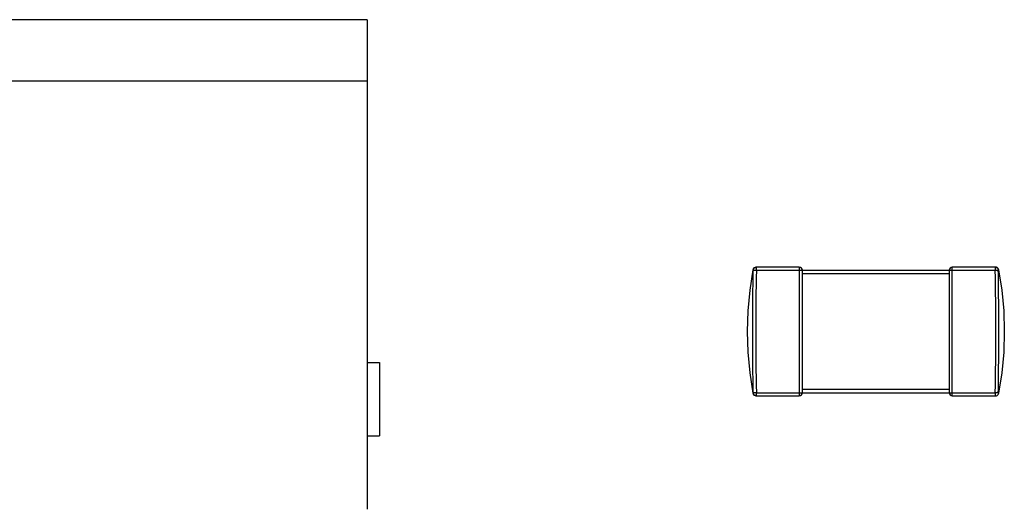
# Model space of a CAD drawing. Header units: millimetres. Extents: x 563 to 681, y 173 to 284.
# Tile 36 of 167: x 623.68 to 627.7, y 187.61 to 189.61. Entities that reach past the tile are written whole.
import ezdxf

# ---------------------------------------------------------------- set-up
doc = ezdxf.new("R2010")
doc.units = ezdxf.units.MM
doc.header["$LTSCALE"] = 30.734
doc.layers.get('0').update_dxf_attribs({"linetype": 'CONTINUOUS'})

msp = doc.modelspace()

# ---------------------------------------------------------------- linework, layer by layer
at = {"linetype": 'Continuous'}
for p, q in [((625.0995, 189.6079), (620.4995, 189.6065)), ((625.0995, 189.6079), (625.1, 187.6079)), ((620.4995, 189.3565), (625.0995, 189.3579)), ((626.8648, 188.5966), (626.6875, 188.5966)), ((626.6895, 188.5841), (626.6895, 188.5966)), ((626.8648, 188.5966), (626.8648, 188.0716)), ((627.4898, 188.0716), (627.4898, 188.5966)), ((627.6671, 188.5966), (627.4898, 188.5966)), ((627.6651, 188.5966), (627.6651, 188.5841)), ((626.677, 188.5844), (626.6895, 188.5841)), ((626.6895, 188.5841), (627.6651, 188.5841)), ((626.8773, 188.0841), (626.8773, 188.5841)), ((626.8773, 188.5716), (627.4773, 188.5716)), ((627.4773, 188.5841), (627.4773, 188.0841)), ((627.6651, 188.5841), (627.6776, 188.5844)), ((627.6776, 188.5844), (627.6792, 188.5864)), ((625.0999, 188.2079), (625.1499, 188.2079)), ((625.1499, 188.2079), (625.15, 187.9079)), ((626.6895, 188.0841), (626.677, 188.0839)), ((626.6875, 188.0716), (626.8648, 188.0716)), ((626.6895, 188.0716), (626.6895, 188.0841)), ((626.6895, 188.0841), (627.6651, 188.0841)), ((627.4773, 188.0966), (626.8773, 188.0966)), ((627.4898, 188.0716), (627.6671, 188.0716)), ((627.6651, 188.0841), (627.6651, 188.0716)), ((627.6776, 188.0839), (627.6651, 188.0841)), ((625.1, 187.9079), (625.15, 187.9079))]:
    msp.add_line(p, q, dxfattribs=at)
for points in [[(626.6875, 188.5966), (626.684, 188.5961), (626.6807, 188.5946), (626.6779, 188.5922), (626.6759, 188.5891), (626.6751, 188.5865)], [(627.6795, 188.5865), (627.6789, 188.5884), (627.6774, 188.5912), (627.6754, 188.5935), (627.6729, 188.5952), (627.67, 188.5963), (627.6671, 188.5966)], [(626.6754, 188.5864), (626.6626, 188.5027), (626.6549, 188.4183), (626.6523, 188.3341), (626.6549, 188.2498), (626.6626, 188.1655), (626.6754, 188.0819)], [(627.6792, 188.5864), (627.692, 188.5027), (627.6997, 188.4183), (627.7023, 188.3341), (627.6997, 188.2498), (627.692, 188.1655), (627.6792, 188.0819)], [(626.6751, 188.0818), (626.6759, 188.0792), (626.6779, 188.0761), (626.6807, 188.0737), (626.684, 188.0722), (626.6875, 188.0716)], [(627.6671, 188.0716), (627.67, 188.072), (627.6729, 188.0731), (627.6754, 188.0748), (627.6774, 188.0771), (627.6789, 188.0798), (627.6795, 188.0818)]]:
    msp.add_lwpolyline(points, dxfattribs=at)
for centre, radius, start, end in [((626.6895, 188.5841), 0.0125, 90.0421, 98.4329), ((626.8648, 188.5841), 0.0125, 0, 90), ((627.4898, 188.5841), 0.0125, 90, 180), ((627.6651, 188.5842), 0.0125, 81.5377, 89.9825), ((627.6651, 188.584), 0.0126, 80.9596, 81.5697), ((638.767, 188.3341), 12.0801, 178.81418, 181.18583), ((615.5878, 188.3341), 12.0799, 358.81415, 1.18586), ((626.6895, 188.0843), 0.0126, 260.9597, 261.5699), ((626.6895, 188.0841), 0.0125, 261.5379, 269.9825), ((626.8648, 188.0841), 0.0125, 270, 0), ((627.4898, 188.0841), 0.0125, 180, 270), ((627.6651, 188.0842), 0.0125, 270.0421, 278.4331)]:
    msp.add_arc(centre, radius, start, end, dxfattribs=at)
for points, knots in [([(626.677, 188.5844), (626.677, 188.5858), (626.6776, 188.5887), (626.6799, 188.5925), (626.6834, 188.5953), (626.6862, 188.5963), (626.6877, 188.5965)], [0, 0, 0, 0, 0.237283, 0.493274, 0.752853, 1, 1, 1, 1]), ([(627.667, 188.5965), (627.6685, 188.5963), (627.6713, 188.5953), (627.6748, 188.5925), (627.677, 188.5886), (627.6775, 188.5858), (627.6776, 188.5844)], [0, 0, 0, 0, 0.247603, 0.507163, 0.76291, 1, 1, 1, 1]), ([(626.677, 188.0839), (626.6761, 188.1256), (626.6751, 188.209), (626.6747, 188.3341), (626.6751, 188.4593), (626.6761, 188.5427), (626.677, 188.5844)], [0, 0, 0, 0, 0.249983, 0.5, 0.750017, 1, 1, 1, 1]), ([(627.6776, 188.0839), (627.6785, 188.1256), (627.6795, 188.209), (627.6799, 188.3341), (627.6795, 188.4593), (627.6785, 188.5427), (627.6776, 188.5844)], [0, 0, 0, 0, 0.249983, 0.5, 0.750017, 1, 1, 1, 1]), ([(626.6875, 188.0718), (626.6861, 188.072), (626.6833, 188.073), (626.6798, 188.0758), (626.6776, 188.0796), (626.677, 188.0825), (626.677, 188.0839)], [0, 0, 0, 0, 0.247603, 0.507163, 0.76291, 1, 1, 1, 1])]:
    msp.add_open_spline(points, degree=3, knots=knots, dxfattribs=at)

doc.saveas('drawing.dxf')
